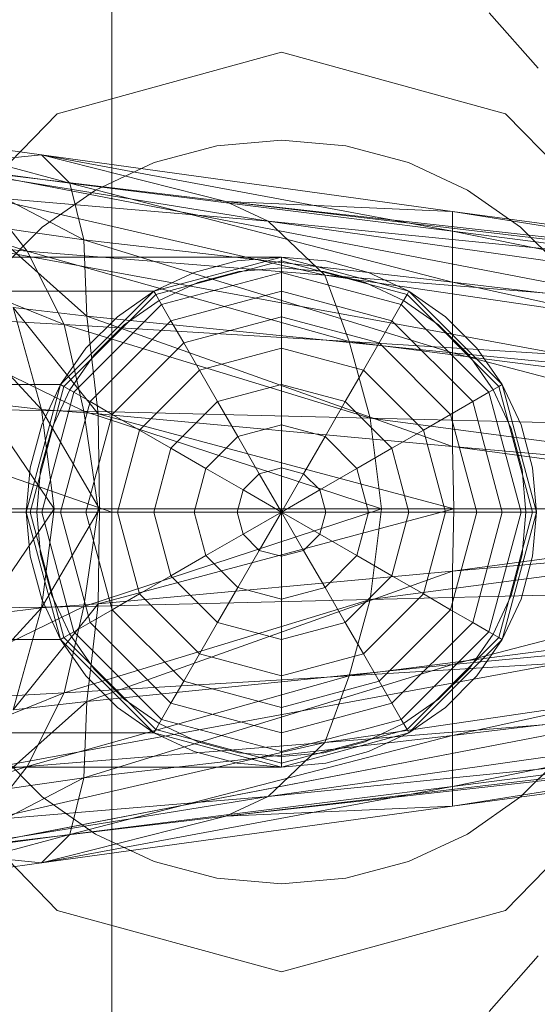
# Model space of a CAD drawing. Header units: metres. Extents: x 391.1 to 427.5, y 12.7 to 28.4.
# Tile 129 of 240: x 410.7393 to 410.7758, y 19.0742 to 19.1437. Entities that reach past the tile are written whole.
import ezdxf

# ---------------------------------------------------------------- set-up
doc = ezdxf.new("R2010")
doc.units = ezdxf.units.M
doc.layers.add('02_MOBILIARIO', color=7, linetype='Continuous', lineweight=18)
doc.layers.add('A-DETL-____-MBND', color=7, linetype='Continuous', lineweight=18)

# ---------------------------------------------------------------- blocks, each defined once
blk = doc.blocks.new('Family - Rentamans PS-1-153360-01_ENLLUMENAT_PS1')
at = {"layer": 'A-DETL-____-MBND', "color": 253, "true_color": 0xaaaaaa}
for p, q in [((0.102728, 0.223949), (0.102728, 0.182758)), ((0, 0.218497), (0.102728, 0.182758)), ((0.129366, 0.218009), (0.132816, 0.214085)), ((0.098881, 0.210876), (0.114701, 0.215226)), ((0.114701, 0.215226), (0.098881, 0.210876)), ((0.114701, 0.215226), (0.130522, 0.210876)), ((0.130522, 0.210876), (0.114701, 0.215226)), ((0.087299, 0.198992), (0.098881, 0.210876)), ((0.098881, 0.210876), (0.087299, 0.198992)), ((0.130522, 0.210876), (0.142104, 0.198992)), ((0.142104, 0.198992), (0.130522, 0.210876)), ((0.086771, 0.209486), (0.097771, 0.207986)), ((0.099771, 0.205986), (0.086771, 0.209486)), ((0.105723, 0.207425), (0.110143, 0.208609)), ((0.105723, 0.207425), (0.110143, 0.208609)), ((0.110143, 0.208609), (0.114701, 0.209008)), ((0.110143, 0.208609), (0.114701, 0.209008)), ((0.114701, 0.209008), (0.11926, 0.208609)), ((0.114701, 0.209008), (0.11926, 0.208609)), ((0.11926, 0.208609), (0.12368, 0.207425)), ((0.11926, 0.208609), (0.12368, 0.207425)), ((0.086572, 0.207986), (0.138572, 0.197986)), ((0.086572, 0.207986), (0.138572, 0.197986)), ((0.097771, 0.207986), (0.089771, 0.207186)), ((0.097771, 0.207986), (0.110771, 0.204686)), ((0.099771, 0.205986), (0.097771, 0.207986)), ((0.097771, 0.207986), (0.126771, 0.203986)), ((0.126771, 0.202587), (0.097771, 0.207986)), ((0.089771, 0.207186), (0.113771, 0.203287)), ((0.089771, 0.207186), (0.110771, 0.204686)), ((0.090771, 0.207186), (0.099771, 0.205986)), ((0.100771, 0.201986), (0.090771, 0.207186)), ((0.101576, 0.205491), (0.105723, 0.207425)), ((0.101576, 0.205491), (0.105723, 0.207425)), ((0.12368, 0.207425), (0.127826, 0.205491)), ((0.12368, 0.207425), (0.127826, 0.205491)), ((0.079771, 0.206486), (0.096771, 0.201186)), ((0.100771, 0.201986), (0.099771, 0.205986)), ((0.099771, 0.205986), (0.126771, 0.202587)), ((0.126771, 0.198986), (0.099771, 0.205986)), ((0.097828, 0.202867), (0.101576, 0.205491)), ((0.097828, 0.202867), (0.101576, 0.205491)), ((0.127826, 0.205491), (0.131575, 0.202867)), ((0.127826, 0.205491), (0.131575, 0.202867)), ((0.093771, 0.204986), (0.096771, 0.201186)), ((0.093771, 0.204986), (0.117771, 0.199486)), ((0.113771, 0.203287), (0.093771, 0.204986)), ((0.110771, 0.204686), (0.113771, 0.203287)), ((0.110771, 0.204686), (0.170771, 0.197587)), ((0.126771, 0.203986), (0.110771, 0.204686)), ((0.110771, 0.204686), (0.170771, 0.197986)), ((0.170771, 0.197986), (0.110771, 0.204686)), ((0.126771, 0.203986), (0.170771, 0.197986)), ((0.126771, 0.202587), (0.126771, 0.203986)), ((0.126771, 0.203986), (0.170271, 0.196986)), ((0.138271, 0.193186), (0.082271, 0.203486)), ((0.138271, 0.193186), (0.082271, 0.203486)), ((0.093771, 0.202986), (0.100771, 0.201986)), ((0.100972, 0.196587), (0.093771, 0.202986)), ((0.113771, 0.203287), (0.117771, 0.199486)), ((0.113771, 0.203287), (0.170771, 0.195186)), ((0.170771, 0.197587), (0.113771, 0.203287)), ((0.083771, 0.202287), (0.099372, 0.195986)), ((0.083771, 0.202287), (0.096771, 0.201186)), ((0.094593, 0.199631), (0.097828, 0.202867)), ((0.094593, 0.199631), (0.097828, 0.202867)), ((0.126771, 0.198986), (0.126771, 0.202587)), ((0.126771, 0.202587), (0.170271, 0.196986)), ((0.169172, 0.193986), (0.126771, 0.202587)), ((0.131575, 0.202867), (0.13481, 0.199631)), ((0.131575, 0.202867), (0.13481, 0.199631)), ((0.100972, 0.196587), (0.100771, 0.201986)), ((0.100771, 0.201986), (0.126771, 0.198986)), ((0.126771, 0.193986), (0.100771, 0.201986)), ((0.096771, 0.201186), (0.099372, 0.195986)), ((0.096771, 0.201186), (0.119472, 0.194787)), ((0.096771, 0.201186), (0.117771, 0.199486)), ((0.114701, 0.200758), (0.02, 0.200758)), ((0.105701, 0.198347), (0.114701, 0.200758)), ((0.105701, 0.198347), (0.114701, 0.200758)), ((0.114701, 0.200758), (0.105701, 0.198347)), ((0.105701, 0.198347), (0.114701, 0.200758)), ((0.114701, 0.200485), (0.105838, 0.19811)), ((0.111576, 0.200485), (0.108545, 0.199673)), ((0.108545, 0.199673), (0.111576, 0.200485)), ((0.114701, 0.200758), (0.111576, 0.200485)), ((0.111576, 0.200485), (0.114701, 0.200758)), ((0.117827, 0.200485), (0.114701, 0.200758)), ((0.114701, 0.200758), (0.117827, 0.200485)), ((0.114701, 0.200758), (0.114701, 0.200485)), ((0.114701, 0.200758), (0.123701, 0.198347)), ((0.114701, 0.200758), (0.123701, 0.198347)), ((0.114701, 0.200485), (0.114701, 0.199673)), ((0.123565, 0.19811), (0.114701, 0.200485)), ((0.120858, 0.199673), (0.117827, 0.200485)), ((0.117827, 0.200485), (0.120858, 0.199673)), ((0.108545, 0.199673), (0.105701, 0.198347)), ((0.105701, 0.198347), (0.108545, 0.199673)), ((0.114701, 0.199673), (0.106244, 0.197406)), ((0.108802, 0.198968), (0.111706, 0.199746)), ((0.108802, 0.198968), (0.111706, 0.199746)), ((0.111706, 0.199746), (0.114701, 0.200008)), ((0.111706, 0.199746), (0.114701, 0.200008)), ((0.114701, 0.200008), (0.117697, 0.199746)), ((0.114701, 0.200008), (0.117697, 0.199746)), ((0.114701, 0.199673), (0.114701, 0.198347)), ((0.123159, 0.197406), (0.114701, 0.199673)), ((0.117697, 0.199746), (0.120601, 0.198968)), ((0.117697, 0.199746), (0.120601, 0.198968)), ((0.123701, 0.198347), (0.120858, 0.199673)), ((0.120858, 0.199673), (0.123701, 0.198347)), ((0.106076, 0.197697), (0.108802, 0.198968)), ((0.106076, 0.197697), (0.108802, 0.198968)), ((0.117771, 0.199486), (0.119472, 0.194787)), ((0.117771, 0.199486), (0.170771, 0.191686)), ((0.117771, 0.199486), (0.170771, 0.195186)), ((0.120601, 0.198968), (0.123326, 0.197697)), ((0.120601, 0.198968), (0.123326, 0.197697)), ((0.126771, 0.193986), (0.126771, 0.198986)), ((0.126771, 0.198986), (0.169172, 0.193986)), ((0.167572, 0.190087), (0.126771, 0.198986)), ((0.02, 0.198347), (0.105701, 0.198347)), ((0.105701, 0.198347), (0.02, 0.198347)), ((0.099113, 0.191758), (0.105701, 0.198347)), ((0.105701, 0.198347), (0.099113, 0.191758)), ((0.099113, 0.191758), (0.105701, 0.198347)), ((0.099113, 0.191758), (0.105701, 0.198347)), ((0.105838, 0.19811), (0.09935, 0.191621)), ((0.105701, 0.198347), (0.103131, 0.196547)), ((0.103131, 0.196547), (0.105701, 0.198347)), ((0.105701, 0.198347), (0.105838, 0.19811)), ((0.105838, 0.19811), (0.106244, 0.197406)), ((0.114701, 0.198347), (0.106907, 0.196258)), ((0.114701, 0.198347), (0.114701, 0.196547)), ((0.122496, 0.196258), (0.114701, 0.198347)), ((0.123565, 0.19811), (0.123159, 0.197406)), ((0.123701, 0.198347), (0.123565, 0.19811)), ((0.130053, 0.191621), (0.123565, 0.19811)), ((0.126272, 0.196547), (0.123701, 0.198347)), ((0.123701, 0.198347), (0.126272, 0.196547)), ((0.123701, 0.198347), (0.13029, 0.191758)), ((0.123701, 0.198347), (0.13029, 0.191758)), ((0.090771, 0.197587), (0.097771, 0.189986)), ((0.106244, 0.197406), (0.100053, 0.191215)), ((0.103613, 0.195972), (0.106076, 0.197697)), ((0.103613, 0.195972), (0.106076, 0.197697)), ((0.106244, 0.197406), (0.106907, 0.196258)), ((0.123159, 0.197406), (0.122496, 0.196258)), ((0.12935, 0.191215), (0.123159, 0.197406)), ((0.123326, 0.197697), (0.12579, 0.195972)), ((0.123326, 0.197697), (0.12579, 0.195972)), ((0.095771, 0.197186), (0.100972, 0.196587)), ((0.097771, 0.189986), (0.095771, 0.197186)), ((0.095771, 0.197186), (0.101771, 0.189686)), ((0.099372, 0.195986), (0.086771, 0.196686)), ((0.086771, 0.196686), (0.100771, 0.189886)), ((0.103131, 0.196547), (0.100913, 0.194328)), ((0.100913, 0.194328), (0.103131, 0.196547)), ((0.101771, 0.189686), (0.100972, 0.196587)), ((0.100972, 0.196587), (0.126771, 0.193986)), ((0.126771, 0.187386), (0.100972, 0.196587)), ((0.106907, 0.196258), (0.101201, 0.190552)), ((0.106907, 0.196258), (0.107807, 0.1947)), ((0.114701, 0.196547), (0.107807, 0.1947)), ((0.114701, 0.196547), (0.114701, 0.194328)), ((0.121596, 0.1947), (0.114701, 0.196547)), ((0.122496, 0.196258), (0.121596, 0.1947)), ((0.128201, 0.190552), (0.122496, 0.196258)), ((0.12849, 0.194328), (0.126272, 0.196547)), ((0.126272, 0.196547), (0.12849, 0.194328)), ((0.099372, 0.195986), (0.100771, 0.189886)), ((0.119472, 0.194787), (0.099372, 0.195986)), ((0.099372, 0.195986), (0.120972, 0.189386)), ((0.101487, 0.193846), (0.103613, 0.195972)), ((0.101487, 0.193846), (0.103613, 0.195972)), ((0.12579, 0.195972), (0.127916, 0.193846)), ((0.12579, 0.195972), (0.127916, 0.193846)), ((0.107807, 0.1947), (0.10276, 0.189653)), ((0.107807, 0.1947), (0.108916, 0.192778)), ((0.119472, 0.194787), (0.120972, 0.189386)), ((0.170771, 0.191686), (0.119472, 0.194787)), ((0.119472, 0.194787), (0.170771, 0.188186)), ((0.121596, 0.1947), (0.120487, 0.192778)), ((0.126643, 0.189653), (0.121596, 0.1947)), ((0.100913, 0.194328), (0.099113, 0.191758)), ((0.099113, 0.191758), (0.100913, 0.194328)), ((0.114701, 0.194328), (0.108916, 0.192778)), ((0.114701, 0.194328), (0.114701, 0.191758)), ((0.120487, 0.192778), (0.114701, 0.194328)), ((0.126771, 0.187386), (0.126771, 0.193986)), ((0.126771, 0.193986), (0.167572, 0.190087)), ((0.165172, 0.183986), (0.126771, 0.193986)), ((0.13029, 0.191758), (0.12849, 0.194328)), ((0.12849, 0.194328), (0.13029, 0.191758)), ((0.099763, 0.191383), (0.101487, 0.193846)), ((0.099763, 0.191383), (0.101487, 0.193846)), ((0.127916, 0.193846), (0.12964, 0.191383)), ((0.127916, 0.193846), (0.12964, 0.191383)), ((0.108916, 0.192778), (0.104681, 0.188543)), ((0.108916, 0.192778), (0.110201, 0.190552)), ((0.120487, 0.192778), (0.119201, 0.190552)), ((0.124722, 0.188543), (0.120487, 0.192778)), ((0.099113, 0.191758), (0.02, 0.191758)), ((0.099113, 0.191758), (0.02, 0.191758)), ((0.096701, 0.182758), (0.099113, 0.191758)), ((0.099113, 0.191758), (0.096701, 0.182758)), ((0.096701, 0.182758), (0.099113, 0.191758)), ((0.096701, 0.182758), (0.099113, 0.191758)), ((0.09935, 0.191621), (0.096975, 0.182758)), ((0.099113, 0.191758), (0.097787, 0.188914)), ((0.097787, 0.188914), (0.099113, 0.191758)), ((0.100053, 0.191215), (0.097787, 0.182758)), ((0.098492, 0.188658), (0.099763, 0.191383)), ((0.098492, 0.188658), (0.099763, 0.191383)), ((0.099113, 0.191758), (0.09935, 0.191621)), ((0.09935, 0.191621), (0.100053, 0.191215)), ((0.100053, 0.191215), (0.101201, 0.190552)), ((0.114701, 0.191758), (0.110201, 0.190552)), ((0.114701, 0.191758), (0.114701, 0.188914)), ((0.119201, 0.190552), (0.114701, 0.191758)), ((0.12935, 0.191215), (0.128201, 0.190552)), ((0.130053, 0.191621), (0.12935, 0.191215)), ((0.131616, 0.182758), (0.12935, 0.191215)), ((0.12964, 0.191383), (0.130911, 0.188658)), ((0.12964, 0.191383), (0.130911, 0.188658)), ((0.13029, 0.191758), (0.130053, 0.191621)), ((0.132428, 0.182758), (0.130053, 0.191621)), ((0.131616, 0.188914), (0.13029, 0.191758)), ((0.13029, 0.191758), (0.131616, 0.188914)), ((0.13029, 0.191758), (0.132701, 0.182758)), ((0.13029, 0.191758), (0.132701, 0.182758)), ((0.093572, 0.190486), (0.097771, 0.189986)), ((0.093572, 0.190486), (0.098672, 0.182986)), ((0.101201, 0.190552), (0.099113, 0.182758)), ((0.101201, 0.190552), (0.10276, 0.189653)), ((0.110201, 0.190552), (0.106907, 0.187258)), ((0.110201, 0.190552), (0.111623, 0.18809)), ((0.119201, 0.190552), (0.11778, 0.18809)), ((0.122496, 0.187258), (0.119201, 0.190552)), ((0.128201, 0.190552), (0.126643, 0.189653)), ((0.13029, 0.182758), (0.128201, 0.190552)), ((0.100771, 0.189886), (0.088472, 0.190087)), ((0.097771, 0.189986), (0.101771, 0.189686)), ((0.098672, 0.182986), (0.097771, 0.189986)), ((0.097771, 0.189986), (0.101872, 0.182986)), ((0.100771, 0.189886), (0.101771, 0.182986)), ((0.120972, 0.189386), (0.100771, 0.189886)), ((0.100771, 0.189886), (0.121771, 0.182986)), ((0.10276, 0.189653), (0.100913, 0.182758)), ((0.101771, 0.189686), (0.126771, 0.187386)), ((0.101872, 0.182986), (0.101771, 0.189686)), ((0.101771, 0.189686), (0.126872, 0.182986)), ((0.10276, 0.189653), (0.104681, 0.188543)), ((0.120972, 0.189386), (0.121771, 0.182986)), ((0.170771, 0.188186), (0.120972, 0.189386)), ((0.120972, 0.189386), (0.169271, 0.182986)), ((0.126643, 0.189653), (0.124722, 0.188543)), ((0.12849, 0.182758), (0.126643, 0.189653)), ((0.097787, 0.188914), (0.096975, 0.185884)), ((0.096975, 0.185884), (0.097787, 0.188914)), ((0.097714, 0.185754), (0.098492, 0.188658)), ((0.097714, 0.185754), (0.098492, 0.188658)), ((0.104681, 0.188543), (0.103131, 0.182758)), ((0.104681, 0.188543), (0.106907, 0.187258)), ((0.114701, 0.188914), (0.111623, 0.18809)), ((0.114701, 0.188914), (0.114701, 0.185884)), ((0.11778, 0.18809), (0.114701, 0.188914)), ((0.124722, 0.188543), (0.122496, 0.187258)), ((0.126272, 0.182758), (0.124722, 0.188543)), ((0.130911, 0.188658), (0.131689, 0.185754)), ((0.130911, 0.188658), (0.131689, 0.185754)), ((0.132428, 0.185884), (0.131616, 0.188914)), ((0.131616, 0.188914), (0.132428, 0.185884)), ((0.111623, 0.18809), (0.10937, 0.185836)), ((0.111623, 0.18809), (0.113139, 0.185465)), ((0.11778, 0.18809), (0.116264, 0.185465)), ((0.120033, 0.185836), (0.11778, 0.18809)), ((0.106907, 0.187258), (0.105701, 0.182758)), ((0.106907, 0.187258), (0.10937, 0.185836)), ((0.122496, 0.187258), (0.120033, 0.185836)), ((0.123701, 0.182758), (0.122496, 0.187258)), ((0.126872, 0.182986), (0.126771, 0.187386)), ((0.126771, 0.187386), (0.165172, 0.183986)), ((0.159771, 0.182986), (0.126771, 0.187386)), ((0.096975, 0.185884), (0.096701, 0.182758)), ((0.096701, 0.182758), (0.096975, 0.185884)), ((0.097451, 0.182758), (0.097714, 0.185754)), ((0.097451, 0.182758), (0.097714, 0.185754)), ((0.10937, 0.185836), (0.108545, 0.182758)), ((0.10937, 0.185836), (0.111995, 0.184321)), ((0.114701, 0.185884), (0.113139, 0.185465)), ((0.114701, 0.185884), (0.114701, 0.182758)), ((0.116264, 0.185465), (0.114701, 0.185884)), ((0.120033, 0.185836), (0.117408, 0.184321)), ((0.120858, 0.182758), (0.120033, 0.185836)), ((0.131689, 0.185754), (0.131951, 0.182758)), ((0.131689, 0.185754), (0.131951, 0.182758)), ((0.132701, 0.182758), (0.132428, 0.185884)), ((0.132428, 0.185884), (0.132701, 0.182758)), ((0.113139, 0.185465), (0.111995, 0.184321)), ((0.113139, 0.185465), (0.114701, 0.182758)), ((0.116264, 0.185465), (0.114701, 0.182758)), ((0.117408, 0.184321), (0.116264, 0.185465)), ((0.111995, 0.184321), (0.111576, 0.182758)), ((0.111995, 0.184321), (0.114701, 0.182758)), ((0.117408, 0.184321), (0.114701, 0.182758)), ((0.117827, 0.182758), (0.117408, 0.184321)), ((0.101771, 0.182986), (0.089372, 0.182986)), ((0.093572, 0.175486), (0.098672, 0.182986)), ((0.095172, 0.182986), (0.098672, 0.182986)), ((0.098672, 0.182986), (0.097771, 0.175986)), ((0.097771, 0.175986), (0.101872, 0.182986)), ((0.098672, 0.182986), (0.101872, 0.182986)), ((0.101771, 0.182986), (0.100771, 0.176087)), ((0.121771, 0.182986), (0.100771, 0.176087)), ((0.121771, 0.182986), (0.101771, 0.182986)), ((0.101872, 0.182986), (0.101771, 0.176287)), ((0.101771, 0.176287), (0.126872, 0.182986)), ((0.101872, 0.182986), (0.126872, 0.182986)), ((0.121771, 0.182986), (0.120972, 0.176587)), ((0.169271, 0.182986), (0.120972, 0.176587)), ((0.169271, 0.182986), (0.121771, 0.182986)), ((0.126872, 0.182986), (0.126771, 0.178587)), ((0.126771, 0.178587), (0.159771, 0.182986)), ((0.126872, 0.182986), (0.159771, 0.182986)), ((0.102728, 0.182758), (0, 0.182758)), ((0.096701, 0.182758), (0.02, 0.182758)), ((0.096701, 0.182758), (0.02, 0.182758)), ((0.096701, 0.182758), (0.096975, 0.179632)), ((0.096975, 0.179632), (0.096701, 0.182758)), ((0.096975, 0.182758), (0.096701, 0.182758)), ((0.099113, 0.173758), (0.096701, 0.182758)), ((0.099113, 0.173758), (0.096701, 0.182758)), ((0.096701, 0.182758), (0.099113, 0.173758)), ((0.099113, 0.173758), (0.096701, 0.182758)), ((0.097787, 0.182758), (0.096975, 0.182758)), ((0.096975, 0.182758), (0.09935, 0.173895)), ((0.097714, 0.179763), (0.097451, 0.182758)), ((0.097714, 0.179763), (0.097451, 0.182758)), ((0.099113, 0.182758), (0.097787, 0.182758)), ((0.097787, 0.182758), (0.100053, 0.174301)), ((0.100913, 0.182758), (0.099113, 0.182758)), ((0.099113, 0.182758), (0.101201, 0.174964)), ((0.103131, 0.182758), (0.100913, 0.182758)), ((0.100913, 0.182758), (0.10276, 0.175864)), ((0.102728, 0.182758), (0.102728, 0.141568)), ((0.105701, 0.182758), (0.103131, 0.182758)), ((0.103131, 0.182758), (0.104681, 0.176973)), ((0.108545, 0.182758), (0.105701, 0.182758)), ((0.105701, 0.182758), (0.106907, 0.178258)), ((0.111576, 0.182758), (0.108545, 0.182758)), ((0.108545, 0.182758), (0.10937, 0.17968)), ((0.114701, 0.182758), (0.111576, 0.182758)), ((0.111576, 0.182758), (0.111995, 0.181195)), ((0.111995, 0.181195), (0.114701, 0.182758)), ((0.113139, 0.180051), (0.114701, 0.182758)), ((0.117827, 0.182758), (0.114701, 0.182758)), ((0.117408, 0.181195), (0.114701, 0.182758)), ((0.116264, 0.180051), (0.114701, 0.182758)), ((0.114701, 0.179632), (0.114701, 0.182758)), ((0.117408, 0.181195), (0.117827, 0.182758)), ((0.120858, 0.182758), (0.117827, 0.182758)), ((0.120033, 0.17968), (0.120858, 0.182758)), ((0.123701, 0.182758), (0.120858, 0.182758)), ((0.122496, 0.178258), (0.123701, 0.182758)), ((0.126272, 0.182758), (0.123701, 0.182758)), ((0.124722, 0.176973), (0.126272, 0.182758)), ((0.12849, 0.182758), (0.126272, 0.182758)), ((0.126643, 0.175864), (0.12849, 0.182758)), ((0.128201, 0.174964), (0.13029, 0.182758)), ((0.13029, 0.182758), (0.12849, 0.182758)), ((0.12935, 0.174301), (0.131616, 0.182758)), ((0.130053, 0.173895), (0.132428, 0.182758)), ((0.131616, 0.182758), (0.13029, 0.182758)), ((0.132701, 0.182758), (0.13029, 0.173758)), ((0.132701, 0.182758), (0.13029, 0.173758)), ((0.132428, 0.182758), (0.131616, 0.182758)), ((0.131951, 0.182758), (0.131689, 0.179763)), ((0.131951, 0.182758), (0.131689, 0.179763)), ((0.132428, 0.179632), (0.132701, 0.182758)), ((0.132701, 0.182758), (0.132428, 0.179632)), ((0.132701, 0.182758), (0.132428, 0.182758)), ((0.126771, 0.178587), (0.165172, 0.181986)), ((0.126771, 0.171986), (0.165172, 0.181986)), ((0.10937, 0.17968), (0.111995, 0.181195)), ((0.111995, 0.181195), (0.113139, 0.180051)), ((0.116264, 0.180051), (0.117408, 0.181195)), ((0.120033, 0.17968), (0.117408, 0.181195)), ((0.111623, 0.177427), (0.113139, 0.180051)), ((0.113139, 0.180051), (0.114701, 0.179632)), ((0.114701, 0.179632), (0.116264, 0.180051)), ((0.11778, 0.177427), (0.116264, 0.180051)), ((0.096975, 0.179632), (0.097787, 0.176602)), ((0.097787, 0.176602), (0.096975, 0.179632)), ((0.098492, 0.176858), (0.097714, 0.179763)), ((0.098492, 0.176858), (0.097714, 0.179763)), ((0.106907, 0.178258), (0.10937, 0.17968)), ((0.10937, 0.17968), (0.111623, 0.177427)), ((0.114701, 0.176602), (0.114701, 0.179632)), ((0.11778, 0.177427), (0.120033, 0.17968)), ((0.122496, 0.178258), (0.120033, 0.17968)), ((0.131689, 0.179763), (0.130911, 0.176858)), ((0.131689, 0.179763), (0.130911, 0.176858)), ((0.131616, 0.176602), (0.132428, 0.179632)), ((0.132428, 0.179632), (0.131616, 0.176602)), ((0.100972, 0.169386), (0.126771, 0.178587)), ((0.101771, 0.176287), (0.126771, 0.178587)), ((0.104681, 0.176973), (0.106907, 0.178258)), ((0.106907, 0.178258), (0.110201, 0.174964)), ((0.119201, 0.174964), (0.122496, 0.178258)), ((0.124722, 0.176973), (0.122496, 0.178258)), ((0.126771, 0.178587), (0.126771, 0.171986)), ((0.110201, 0.174964), (0.111623, 0.177427)), ((0.111623, 0.177427), (0.114701, 0.176602)), ((0.114701, 0.176602), (0.11778, 0.177427)), ((0.119201, 0.174964), (0.11778, 0.177427)), ((0.170771, 0.177787), (0.119472, 0.171186)), ((0.170771, 0.177787), (0.120972, 0.176587)), ((0.097787, 0.176602), (0.099113, 0.173758)), ((0.099113, 0.173758), (0.097787, 0.176602)), ((0.099763, 0.174133), (0.098492, 0.176858)), ((0.099763, 0.174133), (0.098492, 0.176858)), ((0.120972, 0.176587), (0.099372, 0.169986)), ((0.120972, 0.176587), (0.100771, 0.176087)), ((0.10276, 0.175864), (0.104681, 0.176973)), ((0.104681, 0.176973), (0.108916, 0.172738)), ((0.114701, 0.173758), (0.114701, 0.176602)), ((0.120972, 0.176587), (0.119472, 0.171186)), ((0.120487, 0.172738), (0.124722, 0.176973)), ((0.126643, 0.175864), (0.124722, 0.176973)), ((0.130911, 0.176858), (0.12964, 0.174133)), ((0.130911, 0.176858), (0.12964, 0.174133)), ((0.13029, 0.173758), (0.131616, 0.176602)), ((0.131616, 0.176602), (0.13029, 0.173758)), ((0.100771, 0.176087), (0.086771, 0.169287)), ((0.100771, 0.176087), (0.088472, 0.175886)), ((0.090771, 0.168386), (0.097771, 0.175986)), ((0.093572, 0.175486), (0.097771, 0.175986)), ((0.095771, 0.168787), (0.101771, 0.176287)), ((0.097771, 0.175986), (0.095771, 0.168787)), ((0.097771, 0.175986), (0.101771, 0.176287)), ((0.100771, 0.176087), (0.099372, 0.169986)), ((0.101771, 0.176287), (0.100972, 0.169386)), ((0.101201, 0.174964), (0.10276, 0.175864)), ((0.10276, 0.175864), (0.107807, 0.170817)), ((0.121596, 0.170817), (0.126643, 0.175864)), ((0.128201, 0.174964), (0.126643, 0.175864)), ((0.126771, 0.171986), (0.167572, 0.175886)), ((0.126771, 0.166986), (0.167572, 0.175886)), ((0.100053, 0.174301), (0.101201, 0.174964)), ((0.101201, 0.174964), (0.106907, 0.169258)), ((0.108916, 0.172738), (0.110201, 0.174964)), ((0.110201, 0.174964), (0.114701, 0.173758)), ((0.114701, 0.173758), (0.119201, 0.174964)), ((0.120487, 0.172738), (0.119201, 0.174964)), ((0.122496, 0.169258), (0.128201, 0.174964)), ((0.12935, 0.174301), (0.128201, 0.174964)), ((0.099113, 0.173758), (0.09935, 0.173895)), ((0.09935, 0.173895), (0.100053, 0.174301)), ((0.09935, 0.173895), (0.105838, 0.167406)), ((0.101487, 0.17167), (0.099763, 0.174133)), ((0.101487, 0.17167), (0.099763, 0.174133)), ((0.100053, 0.174301), (0.106244, 0.16811)), ((0.170771, 0.174287), (0.117771, 0.166486)), ((0.170771, 0.174287), (0.119472, 0.171186)), ((0.123159, 0.16811), (0.12935, 0.174301)), ((0.123565, 0.167406), (0.130053, 0.173895)), ((0.12964, 0.174133), (0.127916, 0.17167)), ((0.12964, 0.174133), (0.127916, 0.17167)), ((0.130053, 0.173895), (0.12935, 0.174301)), ((0.13029, 0.173758), (0.130053, 0.173895)), ((0.099113, 0.173758), (0.02, 0.173758)), ((0.099113, 0.173758), (0.02, 0.173758)), ((0.099113, 0.173758), (0.100913, 0.171188)), ((0.100913, 0.171188), (0.099113, 0.173758)), ((0.105701, 0.16717), (0.099113, 0.173758)), ((0.105701, 0.16717), (0.099113, 0.173758)), ((0.099113, 0.173758), (0.105701, 0.16717)), ((0.105701, 0.16717), (0.099113, 0.173758)), ((0.114701, 0.171188), (0.114701, 0.173758)), ((0.13029, 0.173758), (0.123701, 0.16717)), ((0.13029, 0.173758), (0.123701, 0.16717)), ((0.12849, 0.171188), (0.13029, 0.173758)), ((0.13029, 0.173758), (0.12849, 0.171188)), ((0.082271, 0.162486), (0.138271, 0.172787)), ((0.082271, 0.162486), (0.138271, 0.172787)), ((0.107807, 0.170817), (0.108916, 0.172738)), ((0.108916, 0.172738), (0.114701, 0.171188)), ((0.114701, 0.171188), (0.120487, 0.172738)), ((0.121596, 0.170817), (0.120487, 0.172738)), ((0.126771, 0.171986), (0.100771, 0.163986)), ((0.100972, 0.169386), (0.126771, 0.171986)), ((0.169172, 0.171986), (0.126771, 0.163386)), ((0.169172, 0.171986), (0.126771, 0.166986)), ((0.126771, 0.166986), (0.126771, 0.171986)), ((0.119472, 0.171186), (0.096771, 0.164787)), ((0.119472, 0.171186), (0.099372, 0.169986)), ((0.100913, 0.171188), (0.103131, 0.168969)), ((0.103131, 0.168969), (0.100913, 0.171188)), ((0.103613, 0.169544), (0.101487, 0.17167)), ((0.103613, 0.169544), (0.101487, 0.17167)), ((0.114701, 0.168969), (0.114701, 0.171188)), ((0.119472, 0.171186), (0.117771, 0.166486)), ((0.127916, 0.17167), (0.12579, 0.169544)), ((0.127916, 0.17167), (0.12579, 0.169544)), ((0.126272, 0.168969), (0.12849, 0.171188)), ((0.12849, 0.171188), (0.126272, 0.168969)), ((0.106907, 0.169258), (0.107807, 0.170817)), ((0.107807, 0.170817), (0.114701, 0.168969)), ((0.170771, 0.170787), (0.113771, 0.162686)), ((0.114701, 0.168969), (0.121596, 0.170817)), ((0.170771, 0.170787), (0.117771, 0.166486)), ((0.122496, 0.169258), (0.121596, 0.170817)), ((0.099372, 0.169986), (0.083771, 0.163686)), ((0.099372, 0.169986), (0.086771, 0.169287)), ((0.099372, 0.169986), (0.096771, 0.164787)), ((0.100972, 0.169386), (0.093771, 0.162986)), ((0.095771, 0.168787), (0.100972, 0.169386)), ((0.100771, 0.163986), (0.100972, 0.169386)), ((0.103131, 0.168969), (0.105701, 0.16717)), ((0.105701, 0.16717), (0.103131, 0.168969)), ((0.106076, 0.167819), (0.103613, 0.169544)), ((0.106076, 0.167819), (0.103613, 0.169544)), ((0.106244, 0.16811), (0.106907, 0.169258)), ((0.106907, 0.169258), (0.114701, 0.16717)), ((0.114701, 0.16717), (0.122496, 0.169258)), ((0.114701, 0.16717), (0.114701, 0.168969)), ((0.123159, 0.16811), (0.122496, 0.169258)), ((0.12579, 0.169544), (0.123326, 0.167819)), ((0.12579, 0.169544), (0.123326, 0.167819)), ((0.123701, 0.16717), (0.126272, 0.168969)), ((0.126272, 0.168969), (0.123701, 0.16717)), ((0.170271, 0.168986), (0.126771, 0.161986)), ((0.170271, 0.168986), (0.126771, 0.163386)), ((0.170771, 0.168386), (0.110771, 0.161287)), ((0.170771, 0.168386), (0.113771, 0.162686)), ((0.138572, 0.167986), (0.086572, 0.157986)), ((0.086572, 0.157986), (0.138572, 0.167986)), ((0.105838, 0.167406), (0.106244, 0.16811)), ((0.108802, 0.166548), (0.106076, 0.167819)), ((0.108802, 0.166548), (0.106076, 0.167819)), ((0.106244, 0.16811), (0.114701, 0.165844)), ((0.170771, 0.167986), (0.110771, 0.161287)), ((0.170771, 0.167986), (0.110771, 0.161287)), ((0.114701, 0.165844), (0.123159, 0.16811)), ((0.123326, 0.167819), (0.120601, 0.166548)), ((0.123326, 0.167819), (0.120601, 0.166548)), ((0.123565, 0.167406), (0.123159, 0.16811)), ((0.170771, 0.167986), (0.126771, 0.161986)), ((0.105701, 0.16717), (0.02, 0.16717)), ((0.105701, 0.16717), (0.02, 0.16717)), ((0.126771, 0.166986), (0.099771, 0.159986)), ((0.126771, 0.166986), (0.100771, 0.163986)), ((0.105701, 0.16717), (0.105838, 0.167406)), ((0.105701, 0.16717), (0.108545, 0.165844)), ((0.108545, 0.165844), (0.105701, 0.16717)), ((0.114701, 0.164758), (0.105701, 0.16717)), ((0.114701, 0.164758), (0.105701, 0.16717)), ((0.114701, 0.164758), (0.105701, 0.16717)), ((0.105701, 0.16717), (0.114701, 0.164758)), ((0.105838, 0.167406), (0.114701, 0.165032)), ((0.114701, 0.165032), (0.123565, 0.167406)), ((0.123701, 0.16717), (0.114701, 0.164758)), ((0.114701, 0.165844), (0.114701, 0.16717)), ((0.123701, 0.16717), (0.114701, 0.164758)), ((0.120858, 0.165844), (0.123701, 0.16717)), ((0.123701, 0.16717), (0.120858, 0.165844)), ((0.123701, 0.16717), (0.123565, 0.167406)), ((0.126771, 0.163386), (0.126771, 0.166986)), ((0.087299, 0.166524), (0.098881, 0.154641)), ((0.098881, 0.154641), (0.087299, 0.166524)), ((0.117771, 0.166486), (0.093771, 0.160986)), ((0.117771, 0.166486), (0.096771, 0.164787)), ((0.111706, 0.16577), (0.108802, 0.166548)), ((0.111706, 0.16577), (0.108802, 0.166548)), ((0.117771, 0.166486), (0.113771, 0.162686)), ((0.120601, 0.166548), (0.117697, 0.16577)), ((0.120601, 0.166548), (0.117697, 0.16577)), ((0.142104, 0.166524), (0.130522, 0.154641)), ((0.130522, 0.154641), (0.142104, 0.166524)), ((0.097828, 0.162649), (0.094593, 0.165885)), ((0.097828, 0.162649), (0.094593, 0.165885)), ((0.108545, 0.165844), (0.111576, 0.165032)), ((0.111576, 0.165032), (0.108545, 0.165844)), ((0.114701, 0.165508), (0.111706, 0.16577)), ((0.114701, 0.165508), (0.111706, 0.16577)), ((0.114701, 0.165032), (0.114701, 0.165844)), ((0.117697, 0.16577), (0.114701, 0.165508)), ((0.117697, 0.16577), (0.114701, 0.165508)), ((0.117827, 0.165032), (0.120858, 0.165844)), ((0.120858, 0.165844), (0.117827, 0.165032)), ((0.13481, 0.165885), (0.131575, 0.162649)), ((0.13481, 0.165885), (0.131575, 0.162649)), ((0.114701, 0.164758), (0.02, 0.164758)), ((0.096771, 0.164787), (0.079771, 0.159486)), ((0.096771, 0.164787), (0.083771, 0.163686)), ((0.096771, 0.164787), (0.093771, 0.160986)), ((0.111576, 0.165032), (0.114701, 0.164758)), ((0.114701, 0.164758), (0.111576, 0.165032)), ((0.114701, 0.164758), (0.117827, 0.165032)), ((0.117827, 0.165032), (0.114701, 0.164758)), ((0.114701, 0.164758), (0.114701, 0.165032)), ((0.100771, 0.163986), (0.090771, 0.158787)), ((0.100771, 0.163986), (0.093771, 0.162986)), ((0.126771, 0.163386), (0.097771, 0.157986)), ((0.099771, 0.159986), (0.100771, 0.163986)), ((0.126771, 0.163386), (0.099771, 0.159986)), ((0.126771, 0.161986), (0.126771, 0.163386)), ((0.113771, 0.162686), (0.089771, 0.158787)), ((0.113771, 0.162686), (0.093771, 0.160986)), ((0.101576, 0.160025), (0.097828, 0.162649)), ((0.101576, 0.160025), (0.097828, 0.162649)), ((0.113771, 0.162686), (0.110771, 0.161287)), ((0.131575, 0.162649), (0.127826, 0.160025)), ((0.131575, 0.162649), (0.127826, 0.160025)), ((0.126771, 0.161986), (0.097771, 0.157986)), ((0.110771, 0.161287), (0.126771, 0.161986)), ((0.110771, 0.161287), (0.089771, 0.158787)), ((0.110771, 0.161287), (0.097771, 0.157986)), ((0.099771, 0.159986), (0.086771, 0.156486)), ((0.099771, 0.159986), (0.090771, 0.158787)), ((0.097771, 0.157986), (0.099771, 0.159986)), ((0.105723, 0.158091), (0.101576, 0.160025)), ((0.105723, 0.158091), (0.101576, 0.160025)), ((0.127826, 0.160025), (0.12368, 0.158091)), ((0.127826, 0.160025), (0.12368, 0.158091)), ((0.097771, 0.157986), (0.089771, 0.158787)), ((0.097771, 0.157986), (0.086771, 0.156486)), ((0.110143, 0.156907), (0.105723, 0.158091)), ((0.110143, 0.156907), (0.105723, 0.158091)), ((0.12368, 0.158091), (0.11926, 0.156907)), ((0.12368, 0.158091), (0.11926, 0.156907)), ((0.114701, 0.156508), (0.110143, 0.156907)), ((0.114701, 0.156508), (0.110143, 0.156907)), ((0.11926, 0.156907), (0.114701, 0.156508)), ((0.11926, 0.156907), (0.114701, 0.156508)), ((0.098881, 0.154641), (0.114701, 0.150291)), ((0.114701, 0.150291), (0.098881, 0.154641)), ((0.130522, 0.154641), (0.114701, 0.150291)), ((0.130522, 0.154641), (0.114701, 0.150291)), ((0.132816, 0.151431), (0.129366, 0.147507))]:
    blk.add_line(p, q, dxfattribs=at)
blk = doc.blocks.new('LONDR55-XX_ZZ-ARQ-CAA-M3D-Londres55_ifc-1-01_ENLLUMENAT_PS1')
at = {"layer": '02_MOBILIARIO', "color": 253, "lineweight": 18, "true_color": 0xaaaaaa}
blk.add_blockref('Family - Rentamans PS-1-153360-01_ENLLUMENAT_PS1', (410.643085, 18.926168), dxfattribs=at)

msp = doc.modelspace()

# ---------------------------------------------------------------- block references
at = {"lineweight": 5}
msp.add_blockref('LONDR55-XX_ZZ-ARQ-CAA-M3D-Londres55_ifc-1-01_ENLLUMENAT_PS1', (0, 0), dxfattribs=at)

doc.saveas('drawing.dxf')
